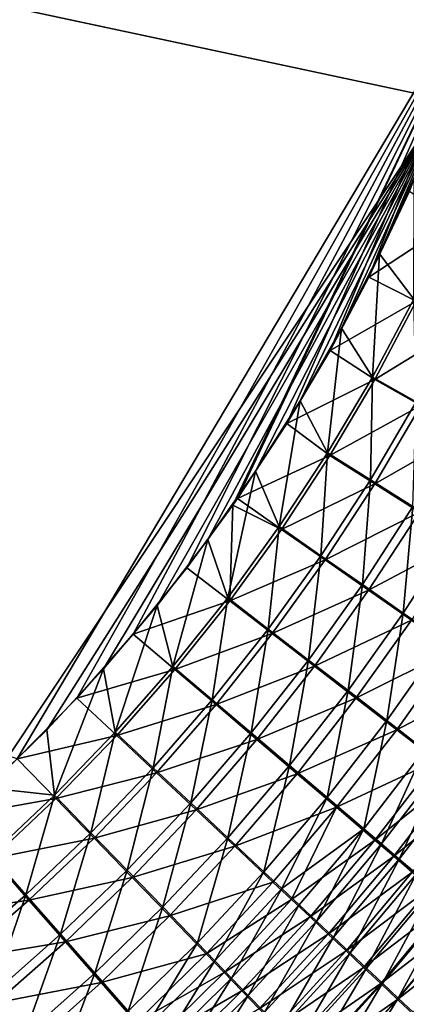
# Model space of a CAD drawing. Header units: metres. Extents: x -900 to 900, y -400 to 400.
# Tile 174 of 241: x 521 to 550, y -207 to -132. Entities that reach past the tile are written whole.
import ezdxf

# ---------------------------------------------------------------- set-up
doc = ezdxf.new("R2010")
doc.units = ezdxf.units.M

msp = doc.modelspace()

# ---------------------------------------------------------------- linework, layer by layer
at = {"layer": 'top'}
for points in [[(63.257637, -33.784927, -500.496002), (553.106445, -138.14418, -490.004761), (63.263184, -33.760246, -500.495972)], [(518.09021, -190.658234, -490.42038), (553.106445, -138.14418, -490.004761), (63.257637, -33.784927, -500.496002)], [(553.106445, -138.14418, -490.004761), (557.079407, -125.99765, -489.9729), (63.263184, -33.760246, -500.495972)], [(556.825012, -127.259506, -492.974121), (520.393921, -188.45813, -493.390167), (63.320282, -33.791721, -503.495331)], [(524.940674, -183.805832, -493.330048), (520.393921, -188.45813, -493.390167), (556.825012, -127.259506, -492.974121)], [(529.259338, -178.941071, -493.274384), (524.940674, -183.805832, -493.330048), (556.825012, -127.259506, -492.974121)], [(556.825012, -127.259506, -492.974121), (533.353516, -173.861588, -493.223022), (529.259338, -178.941071, -493.274384)], [(536.854431, -169.092468, -493.180328), (533.353516, -173.861588, -493.223022), (556.825012, -127.259506, -492.974121)], [(537.210266, -168.582886, -493.176056), (536.854431, -169.092468, -493.180328), (556.825012, -127.259506, -492.974121)], [(556.825012, -127.259506, -492.974121), (540.996582, -162.835785, -493.131531), (537.210266, -168.582886, -493.176056)], [(544.293823, -157.267899, -493.094208), (540.996582, -162.835785, -493.131531), (556.825012, -127.259506, -492.974121)], [(547.262329, -151.688629, -493.062073), (544.293823, -157.267899, -493.094208), (556.825012, -127.259506, -492.974121)], [(556.825012, -127.259506, -492.974121), (550.367432, -145.102188, -493.030304), (547.262329, -151.688629, -493.062073)], [(518.09021, -190.658234, -490.42038), (522.644226, -186.225739, -490.359344), (553.106445, -138.14418, -490.004761)], [(522.644226, -186.225739, -490.359344), (526.977783, -181.583008, -490.302704), (553.106445, -138.14418, -490.004761)], [(553.106445, -138.14418, -490.004761), (526.977783, -181.583008, -490.302704), (531.085754, -176.740479, -490.250458)], [(531.085754, -176.740479, -490.250458), (534.963257, -171.708542, -490.202545), (553.106445, -138.14418, -490.004761)], [(534.963257, -171.708542, -490.202545), (538.605225, -166.497635, -490.158966), (553.106445, -138.14418, -490.004761)], [(553.106445, -138.14418, -490.004761), (538.605225, -166.497635, -490.158966), (542.006714, -161.118149, -490.119659)], [(542.006714, -161.118149, -490.119659), (545.162659, -155.580505, -490.084595), (553.106445, -138.14418, -490.004761)], [(545.162659, -155.580505, -490.084595), (548.068054, -149.895493, -490.053741), (553.106445, -138.14418, -490.004761)], [(553.106445, -138.14418, -490.004761), (548.068054, -149.895493, -490.053741), (550.717773, -144.077728, -490.02713)], [(548.068054, -149.895493, -490.053741), (550.682861, -153.347855, -489.857574), (550.717773, -144.077728, -490.02713)], [(547.262329, -151.688629, -493.062073), (550.367432, -145.102188, -493.030304), (553.775757, -147.41246, -492.817841)], [(550.881714, -153.52005, -492.846985), (547.262329, -151.688629, -493.062073), (553.775757, -147.41246, -492.817841)], [(545.162659, -155.580505, -490.084595), (547.523926, -159.297791, -489.890869), (548.068054, -149.895493, -490.053741)], [(547.523926, -159.297791, -489.890869), (550.682861, -153.347855, -489.857574), (548.068054, -149.895493, -490.053741)], [(544.293823, -157.267899, -493.094208), (547.262329, -151.688629, -493.062073), (550.881714, -153.52005, -492.846985)], [(547.711365, -159.484451, -492.880371), (544.293823, -157.267899, -493.094208), (550.881714, -153.52005, -492.846985)], [(550.88147, -161.195419, -489.434326), (550.682861, -153.347855, -489.857574), (547.523926, -159.297791, -489.890869)], [(550.881714, -153.52005, -492.846985), (554.48822, -155.343185, -492.368805), (547.711365, -159.484451, -492.880371)], [(542.006714, -161.118149, -490.119659), (544.097229, -165.091232, -489.928375), (545.162659, -155.580505, -490.084595)], [(544.097229, -165.091232, -489.928375), (547.523926, -159.297791, -489.890869), (545.162659, -155.580505, -490.084595)], [(554.48822, -155.343185, -492.368805), (551.236633, -161.47966, -492.400848), (547.711365, -159.484451, -492.880371)], [(540.996582, -162.835785, -493.131531), (544.293823, -157.267899, -493.094208), (547.711365, -159.484451, -492.880371)], [(547.523926, -159.297791, -489.890869), (544.097229, -165.091232, -489.928375), (547.373291, -167.151505, -489.469696)], [(547.373291, -167.151505, -489.469696), (550.88147, -161.195419, -489.434326), (547.523926, -159.297791, -489.890869)], [(544.272766, -165.291595, -492.917938), (540.996582, -162.835785, -493.131531), (547.711365, -159.484451, -492.880371)], [(547.711365, -159.484451, -492.880371), (551.236633, -161.47966, -492.400848), (544.272766, -165.291595, -492.917938)], [(538.605225, -166.497635, -490.158966), (540.410706, -170.714218, -489.970032), (542.006714, -161.118149, -490.119659)], [(540.410706, -170.714218, -489.970032), (544.097229, -165.091232, -489.928375), (542.006714, -161.118149, -490.119659)], [(551.236633, -161.47966, -492.400848), (547.712219, -167.457825, -492.436188), (544.272766, -165.291595, -492.917938)], [(550.619202, -169.194733, -488.760132), (550.88147, -161.195419, -489.434326), (547.373291, -167.151505, -489.469696)], [(551.236633, -161.47966, -492.400848), (554.729858, -163.458435, -491.659668), (547.712219, -167.457825, -492.436188)], [(537.210266, -168.582886, -493.176056), (540.996582, -162.835785, -493.131531), (544.272766, -165.291595, -492.917938)], [(554.729858, -163.458435, -491.659668), (551.120056, -169.606125, -491.690887), (547.712219, -167.457825, -492.436188)], [(540.573792, -170.927414, -492.959686), (537.210266, -168.582886, -493.176056), (544.272766, -165.291595, -492.917938)], [(544.097229, -165.091232, -489.928375), (540.410706, -170.714218, -489.970032), (543.600586, -172.936569, -489.50827)], [(544.272766, -165.291595, -492.917938), (547.712219, -167.457825, -492.436188), (540.573792, -170.927414, -492.959686)], [(544.097229, -165.091232, -489.928375), (543.600586, -172.936569, -489.50827), (547.373291, -167.151505, -489.469696)], [(534.963257, -171.708542, -490.202545), (536.472107, -176.152863, -490.015869), (538.605225, -166.497635, -490.158966)], [(536.472107, -176.152863, -490.015869), (540.410706, -170.714218, -489.970032), (538.605225, -166.497635, -490.158966)], [(547.712219, -167.457825, -492.436188), (543.922607, -173.264053, -492.47467), (540.573792, -170.927414, -492.959686)], [(547.373291, -167.151505, -489.469696), (543.600586, -172.936569, -489.50827), (546.760803, -175.140396, -488.793304)], [(547.712219, -167.457825, -492.436188), (551.120056, -169.606125, -491.690887), (543.922607, -173.264053, -492.47467)], [(546.760803, -175.140396, -488.793304), (550.619202, -169.194733, -488.760132), (547.373291, -167.151505, -489.469696)], [(536.622437, -176.377823, -493.005585), (533.353516, -173.861588, -493.223022), (536.854431, -169.092468, -493.180328)], [(536.622437, -176.377823, -493.005585), (536.854431, -169.092468, -493.180328), (540.573792, -170.927414, -492.959686)], [(536.854431, -169.092468, -493.180328), (537.210266, -168.582886, -493.176056), (540.573792, -170.927414, -492.959686)], [(551.120056, -169.606125, -491.690887), (547.240295, -175.581207, -491.723663), (543.922607, -173.264053, -492.47467)], [(549.875183, -177.314392, -487.827606), (550.619202, -169.194733, -488.760132), (546.760803, -175.140396, -488.793304)], [(551.120056, -169.606125, -491.690887), (554.479065, -171.725586, -490.684692), (547.240295, -175.581207, -491.723663)], [(549.875183, -177.314392, -487.827606), (553.818665, -171.210526, -487.802185), (550.619202, -169.194733, -488.760132)], [(536.472107, -176.152863, -490.015869), (539.571106, -178.537125, -489.550049), (540.410706, -170.714218, -489.970032)], [(540.573792, -170.927414, -492.959686), (543.922607, -173.264053, -492.47467), (536.622437, -176.377823, -493.005585)], [(540.410706, -170.714218, -489.970032), (539.571106, -178.537125, -489.550049), (543.600586, -172.936569, -489.50827)], [(552.928223, -179.447769, -486.614502), (553.818665, -171.210526, -487.802185), (549.875183, -177.314392, -487.827606)], [(531.085754, -176.740479, -490.250458), (532.289368, -181.393188, -490.065796), (534.963257, -171.708542, -490.202545)], [(532.289368, -181.393188, -490.065796), (536.472107, -176.152863, -490.015869), (534.963257, -171.708542, -490.202545)], [(554.479065, -171.725586, -490.684692), (550.509766, -177.867004, -490.70929), (547.240295, -175.581207, -491.723663)], [(543.922607, -173.264053, -492.47467), (539.875549, -178.884705, -492.516296), (536.622437, -176.377823, -493.005585)], [(543.600586, -172.936569, -489.50827), (539.571106, -178.537125, -489.550049), (542.640747, -180.901321, -488.828064)], [(543.922607, -173.264053, -492.47467), (547.240295, -175.581207, -491.723663), (539.875549, -178.884705, -492.516296)], [(543.600586, -172.936569, -489.50827), (542.640747, -180.901321, -488.828064), (546.760803, -175.140396, -488.793304)], [(529.259338, -178.941071, -493.274384), (533.353516, -173.861588, -493.223022), (536.622437, -176.377823, -493.005585)], [(547.240295, -175.581207, -491.723663), (543.0979, -181.370483, -491.757843), (539.875549, -178.884705, -492.516296)], [(546.760803, -175.140396, -488.793304), (542.640747, -180.901321, -488.828064), (545.665222, -183.233185, -487.852417)], [(547.240295, -175.581207, -491.723663), (550.509766, -177.867004, -490.70929), (543.0979, -181.370483, -491.757843)], [(545.665222, -183.233185, -487.852417), (549.875183, -177.314392, -487.827606), (546.760803, -175.140396, -488.793304)], [(532.426697, -181.628784, -493.055542), (529.259338, -178.941071, -493.274384), (536.622437, -176.377823, -493.005585)], [(535.292358, -183.939667, -489.594971), (536.472107, -176.152863, -490.015869), (532.289368, -181.393188, -490.065796)], [(536.622437, -176.377823, -493.005585), (539.875549, -178.884705, -492.516296), (532.426697, -181.628784, -493.055542)], [(539.571106, -178.537125, -489.550049), (536.472107, -176.152863, -490.015869), (535.292358, -183.939667, -489.594971)], [(527.870422, -186.42131, -490.119781), (531.085754, -176.740479, -490.250458), (526.977783, -181.583008, -490.302704)], [(532.289368, -181.393188, -490.065796), (531.085754, -176.740479, -490.250458), (527.870422, -186.42131, -490.119781)], [(545.665222, -183.233185, -487.852417), (548.629211, -185.520981, -486.626495), (549.875183, -177.314392, -487.827606)], [(548.629211, -185.520981, -486.626495), (552.928223, -179.447769, -486.614502), (549.875183, -177.314392, -487.827606)], [(550.509766, -177.867004, -490.70929), (546.272827, -183.82225, -490.733002), (543.0979, -181.370483, -491.757843)], [(550.509766, -177.867004, -490.70929), (553.714905, -180.110062, -489.435028), (546.272827, -183.82225, -490.733002)], [(539.875549, -178.884705, -492.516296), (535.578796, -184.306183, -492.560974), (532.426697, -181.628784, -493.055542)], [(538.266357, -186.464417, -488.864288), (539.571106, -178.537125, -489.550049), (535.292358, -183.939667, -489.594971)], [(539.875549, -178.884705, -492.516296), (543.0979, -181.370483, -491.757843), (535.578796, -184.306183, -492.560974)], [(542.640747, -180.901321, -488.828064), (539.571106, -178.537125, -489.550049), (538.266357, -186.464417, -488.864288)], [(524.940674, -183.805832, -493.330048), (529.259338, -178.941071, -493.274384), (532.426697, -181.628784, -493.055542)], [(551.520264, -187.755005, -485.156647), (552.928223, -179.447769, -486.614502), (548.629211, -185.520981, -486.626495)], [(553.714905, -180.110062, -489.435028), (549.384216, -186.227661, -489.44519), (546.272827, -183.82225, -490.733002)], [(553.714905, -180.110062, -489.435028), (556.842163, -182.300995, -487.90741), (549.384216, -186.227661, -489.44519)], [(541.19574, -188.954193, -487.876434), (542.640747, -180.901321, -488.828064), (538.266357, -186.464417, -488.864288)], [(545.665222, -183.233185, -487.852417), (542.640747, -180.901321, -488.828064), (541.19574, -188.954193, -487.876434)], [(526.977783, -181.583008, -490.302704), (522.644226, -186.225739, -490.359344), (523.226501, -191.224335, -490.177795)], [(527.870422, -186.42131, -490.119781), (526.977783, -181.583008, -490.302704), (523.226501, -191.224335, -490.177795)], [(527.994629, -186.666229, -493.109589), (524.940674, -183.805832, -493.330048), (532.426697, -181.628784, -493.055542)], [(530.772095, -189.130692, -489.642944), (532.289368, -181.393188, -490.065796), (527.870422, -186.42131, -490.119781)], [(532.426697, -181.628784, -493.055542), (535.578796, -184.306183, -492.560974), (527.994629, -186.666229, -493.109589)], [(535.292358, -183.939667, -489.594971), (532.289368, -181.393188, -490.065796), (530.772095, -189.130692, -489.642944)], [(543.0979, -181.370483, -491.757843), (538.7005, -186.960754, -491.793396), (535.578796, -184.306183, -492.560974)], [(543.0979, -181.370483, -491.757843), (546.272827, -183.82225, -490.733002), (538.7005, -186.960754, -491.793396)], [(556.842163, -182.300995, -487.90741), (552.419067, -188.576553, -487.901184), (549.384216, -186.227661, -489.44519)], [(544.065613, -191.396286, -486.634796), (545.665222, -183.233185, -487.852417), (541.19574, -188.954193, -487.876434)], [(548.629211, -185.520981, -486.626495), (545.665222, -183.233185, -487.852417), (544.065613, -191.396286, -486.634796)], [(520.393921, -188.45813, -493.390167), (524.940674, -183.805832, -493.330048), (527.994629, -186.666229, -493.109589)], [(533.645081, -191.816605, -488.901947), (535.292358, -183.939667, -489.594971), (530.772095, -189.130692, -489.642944)], [(538.266357, -186.464417, -488.864288), (535.292358, -183.939667, -489.594971), (533.645081, -191.816605, -488.901947)], [(546.272827, -183.82225, -490.733002), (541.775391, -189.578537, -490.755646), (538.7005, -186.960754, -491.793396)], [(546.272827, -183.82225, -490.733002), (549.384216, -186.227661, -489.44519), (541.775391, -189.578537, -490.755646)], [(535.578796, -184.306183, -492.560974), (531.040161, -189.514893, -492.608643), (527.994629, -186.666229, -493.109589)], [(535.578796, -184.306183, -492.560974), (538.7005, -186.960754, -491.793396), (531.040161, -189.514893, -492.608643)], [(546.863586, -193.780182, -485.145935), (548.629211, -185.520981, -486.626495), (544.065613, -191.396286, -486.634796)], [(546.863586, -193.780182, -485.145935), (551.520264, -187.755005, -485.156647), (548.629211, -185.520981, -486.626495)], [(523.226501, -191.224335, -490.177795), (522.644226, -186.225739, -490.359344), (518.09021, -190.658234, -490.42038)], [(549.384216, -186.227661, -489.44519), (544.78772, -192.146164, -489.451294), (541.775391, -189.578537, -490.755646)], [(549.384216, -186.227661, -489.44519), (552.419067, -188.576553, -487.901184), (544.78772, -192.146164, -489.451294)], [(523.337769, -191.477264, -493.167603), (520.393921, -188.45813, -493.390167), (527.994629, -186.666229, -493.109589)], [(527.870422, -186.42131, -490.119781), (523.226501, -191.224335, -490.177795), (526.021057, -194.097519, -489.693878)], [(527.994629, -186.666229, -493.109589), (531.040161, -189.514893, -492.608643), (523.337769, -191.477264, -493.167603)], [(530.772095, -189.130692, -489.642944), (527.870422, -186.42131, -490.119781), (526.021057, -194.097519, -489.693878)], [(538.7005, -186.960754, -491.793396), (534.055603, -192.338882, -491.8302), (531.040161, -189.514893, -492.608643)], [(536.474121, -194.464737, -487.899506), (538.266357, -186.464417, -488.864288), (533.645081, -191.816605, -488.901947)], [(538.7005, -186.960754, -491.793396), (541.775391, -189.578537, -490.755646), (534.055603, -192.338882, -491.8302)], [(541.19574, -188.954193, -487.876434), (538.266357, -186.464417, -488.864288), (536.474121, -194.464737, -487.899506)], [(548.231995, -194.947205, -484.311096), (551.520264, -187.755005, -485.156647), (546.863586, -193.780182, -485.145935)], [(548.231995, -194.947205, -484.311096), (552.934692, -188.848984, -484.332489), (551.520264, -187.755005, -485.156647)], [(515.65564, -192.85997, -493.454346), (520.393921, -188.45813, -493.390167), (523.337769, -191.477264, -493.167603)], [(552.419067, -188.576553, -487.901184), (547.724609, -194.652588, -487.887207), (544.78772, -192.146164, -489.451294)], [(552.419067, -188.576553, -487.901184), (553.903809, -189.726761, -487.035431), (547.724609, -194.652588, -487.887207)], [(526.021057, -194.097519, -489.693878), (528.787292, -196.945404, -488.940765), (530.772095, -189.130692, -489.642944)], [(528.787292, -196.945404, -488.940765), (533.645081, -191.816605, -488.901947), (530.772095, -189.130692, -489.642944)], [(539.244446, -197.061325, -486.639191), (541.19574, -188.954193, -487.876434), (536.474121, -194.464737, -487.899506)], [(544.065613, -191.396286, -486.634796), (541.19574, -188.954193, -487.876434), (539.244446, -197.061325, -486.639191)], [(549.578064, -196.095947, -483.417175), (552.934692, -188.848984, -484.332489), (548.231995, -194.947205, -484.311096)], [(552.934692, -188.848984, -484.332489), (549.578064, -196.095947, -483.417175), (554.326477, -189.926071, -483.450012)], [(531.040161, -189.514893, -492.608643), (526.270569, -194.498108, -492.65921), (523.337769, -191.477264, -493.167603)], [(531.040161, -189.514893, -492.608643), (534.055603, -192.338882, -491.8302), (526.270569, -194.498108, -492.65921)], [(541.775391, -189.578537, -490.755646), (537.024841, -195.123108, -490.777069), (534.055603, -192.338882, -491.8302)], [(541.775391, -189.578537, -490.755646), (544.78772, -192.146164, -489.451294), (537.024841, -195.123108, -490.777069)], [(553.903809, -189.726761, -487.035431), (549.16095, -195.879593, -487.010193), (547.724609, -194.652588, -487.887207)], [(553.903809, -189.726761, -487.035431), (555.364807, -190.859222, -486.108429), (549.16095, -195.879593, -487.010193)], [(554.326477, -189.926071, -483.450012), (549.578064, -196.095947, -483.417175), (550.90033, -197.225174, -482.465118)], [(523.226501, -191.224335, -490.177795), (518.09021, -190.658234, -490.42038), (518.372864, -195.790604, -490.239655)], [(555.364807, -190.859222, -486.108429), (550.573853, -197.087372, -486.071136), (549.16095, -195.879593, -487.010193)], [(518.471558, -196.050323, -493.229462), (515.65564, -192.85997, -493.454346), (523.337769, -191.477264, -493.167603)], [(523.226501, -191.224335, -490.177795), (518.372864, -195.790604, -490.239655), (521.053833, -198.828476, -489.747498)], [(523.337769, -191.477264, -493.167603), (526.270569, -194.498108, -492.65921), (518.471558, -196.050323, -493.229462)], [(526.021057, -194.097519, -489.693878), (523.226501, -191.224335, -490.177795), (521.053833, -198.828476, -489.747498)], [(540.60376, -198.3367, -485.914398), (544.065613, -191.396286, -486.634796), (539.244446, -197.061325, -486.639191)], [(546.863586, -193.780182, -485.145935), (544.065613, -191.396286, -486.634796), (540.60376, -198.3367, -485.914398)], [(534.055603, -192.338882, -491.8302), (529.173706, -197.49234, -491.867981), (526.270569, -194.498108, -492.65921)], [(533.645081, -191.816605, -488.901947), (528.787292, -196.945404, -488.940765), (531.510193, -199.752487, -487.921326)], [(534.055603, -192.338882, -491.8302), (537.024841, -195.123108, -490.777069), (529.173706, -197.49234, -491.867981)], [(536.474121, -194.464737, -487.899506), (533.645081, -191.816605, -488.901947), (531.510193, -199.752487, -487.921326)], [(544.78772, -192.146164, -489.451294), (539.932495, -197.853149, -489.453033), (537.024841, -195.123108, -490.777069)], [(541.359131, -199.194077, -488.691559), (539.932495, -197.853149, -489.453033), (544.78772, -192.146164, -489.451294)], [(544.78772, -192.146164, -489.451294), (547.724609, -194.652588, -487.887207), (541.359131, -199.194077, -488.691559)], [(541.94397, -199.595032, -485.127747), (546.863586, -193.780182, -485.145935), (540.60376, -198.3367, -485.914398)], [(543.263672, -200.834961, -484.280182), (546.863586, -193.780182, -485.145935), (541.94397, -199.595032, -485.127747)], [(543.263672, -200.834961, -484.280182), (548.231995, -194.947205, -484.311096), (546.863586, -193.780182, -485.145935)], [(526.270569, -194.498108, -492.65921), (521.284912, -199.244263, -492.712402), (518.471558, -196.050323, -493.229462)], [(521.053833, -198.828476, -489.747498), (523.706848, -201.839066, -488.980408), (526.021057, -194.097519, -489.693878)], [(526.270569, -194.498108, -492.65921), (529.173706, -197.49234, -491.867981), (521.284912, -199.244263, -492.712402)], [(523.706848, -201.839066, -488.980408), (528.787292, -196.945404, -488.940765), (526.021057, -194.097519, -489.693878)], [(536.474121, -194.464737, -487.899506), (531.510193, -199.752487, -487.921326), (534.175171, -202.503922, -486.639191)], [(536.474121, -194.464737, -487.899506), (534.175171, -202.503922, -486.639191), (539.244446, -197.061325, -486.639191)], [(547.724609, -194.652588, -487.887207), (542.765747, -200.517075, -487.865143), (541.359131, -199.194077, -488.691559)], [(547.724609, -194.652588, -487.887207), (549.16095, -195.879593, -487.010193), (542.765747, -200.517075, -487.865143)], [(537.024841, -195.123108, -490.777069), (532.03125, -200.443665, -490.796936), (529.173706, -197.49234, -491.867981)], [(537.024841, -195.123108, -490.777069), (539.932495, -197.853149, -489.453033), (532.03125, -200.443665, -490.796936)], [(544.56134, -202.055161, -483.372711), (548.231995, -194.947205, -484.311096), (543.263672, -200.834961, -484.280182)], [(544.56134, -202.055161, -483.372711), (549.578064, -196.095947, -483.417175), (548.231995, -194.947205, -484.311096)], [(518.471558, -196.050323, -493.229462), (521.284912, -199.244263, -492.712402), (513.411926, -200.373917, -493.294983)], [(521.053833, -198.828476, -489.747498), (518.372864, -195.790604, -490.239655), (515.885315, -203.311935, -489.80365)], [(549.16095, -195.879593, -487.010193), (544.150818, -201.820709, -486.974731), (542.765747, -200.517075, -487.865143)], [(549.16095, -195.879593, -487.010193), (550.573853, -197.087372, -486.071136), (544.150818, -201.820709, -486.974731)], [(549.578064, -196.095947, -483.417175), (544.56134, -202.055161, -483.372711), (545.835571, -203.254257, -482.406189)], [(550.90033, -197.225174, -482.465118), (549.578064, -196.095947, -483.417175), (545.835571, -203.254257, -482.406189)], [(529.173706, -197.49234, -491.867981), (524.068848, -202.40947, -491.906433), (521.284912, -199.244263, -492.712402)], [(528.787292, -196.945404, -488.940765), (523.706848, -201.839066, -488.980408), (526.317078, -204.805618, -487.941284)], [(529.173706, -197.49234, -491.867981), (532.03125, -200.443665, -490.796936), (524.068848, -202.40947, -491.906433)], [(531.510193, -199.752487, -487.921326), (528.787292, -196.945404, -488.940765), (526.317078, -204.805618, -487.941284)], [(534.175171, -202.503922, -486.639191), (535.482239, -203.854919, -485.901764), (539.244446, -197.061325, -486.639191)], [(539.244446, -197.061325, -486.639191), (535.482239, -203.854919, -485.901764), (540.60376, -198.3367, -485.914398)], [(550.573853, -197.087372, -486.071136), (545.512756, -203.103577, -486.021332), (544.150818, -201.820709, -486.974731)], [(550.573853, -197.087372, -486.071136), (551.961731, -198.274628, -485.070984), (545.512756, -203.103577, -486.021332)], [(550.90033, -197.225174, -482.465118), (545.835571, -203.254257, -482.406189), (547.085022, -204.430939, -481.381622)], [(552.197388, -198.333649, -481.455811), (550.90033, -197.225174, -482.465118), (547.085022, -204.430939, -481.381622)], [(539.932495, -197.853149, -489.453033), (534.828064, -203.336456, -489.449921), (532.03125, -200.443665, -490.796936)], [(539.932495, -197.853149, -489.453033), (541.359131, -199.194077, -488.691559), (534.828064, -203.336456, -489.449921)], [(540.60376, -198.3367, -485.914398), (535.482239, -203.854919, -485.901764), (536.770508, -205.187515, -485.101379)], [(541.94397, -199.595032, -485.127747), (540.60376, -198.3367, -485.914398), (536.770508, -205.187515, -485.101379)], [(551.961731, -198.274628, -485.070984), (546.850098, -204.364273, -485.005951), (545.512756, -203.103577, -486.021332)], [(551.961731, -198.274628, -485.070984), (553.32312, -199.440063, -484.010712), (546.850098, -204.364273, -485.005951)], [(547.085022, -204.430939, -481.381622), (548.308167, -205.583878, -480.300018), (552.197388, -198.333649, -481.455811)], [(548.308167, -205.583878, -480.300018), (553.467712, -199.420151, -480.390289), (552.197388, -198.333649, -481.455811)], [(515.885315, -203.311935, -489.80365), (518.417847, -206.485901, -489.020477), (521.053833, -198.828476, -489.747498)], [(518.417847, -206.485901, -489.020477), (523.706848, -201.839066, -488.980408), (521.053833, -198.828476, -489.747498)], [(521.284912, -199.244263, -492.712402), (516.098083, -203.74176, -492.767975), (513.411926, -200.373917, -493.294983)], [(521.284912, -199.244263, -492.712402), (524.068848, -202.40947, -491.906433), (516.098083, -203.74176, -492.767975)], [(526.317078, -204.805618, -487.941284), (528.870361, -207.712143, -486.633972), (531.510193, -199.752487, -487.921326)], [(531.510193, -199.752487, -487.921326), (528.870361, -207.712143, -486.633972), (534.175171, -202.503922, -486.639191)], [(541.359131, -199.194077, -488.691559), (536.199768, -204.756851, -488.67514), (534.828064, -203.336456, -489.449921)], [(541.359131, -199.194077, -488.691559), (542.765747, -200.517075, -487.865143), (536.199768, -204.756851, -488.67514)], [(541.94397, -199.595032, -485.127747), (536.770508, -205.187515, -485.101379), (538.038513, -206.500229, -484.239044)], [(538.038513, -206.500229, -484.239044), (543.263672, -200.834961, -484.280182), (541.94397, -199.595032, -485.127747)], [(553.32312, -199.440063, -484.010712), (548.161377, -205.601379, -483.929596), (546.850098, -204.364273, -485.005951)], [(553.32312, -199.440063, -484.010712), (554.656494, -200.582382, -482.891327), (548.161377, -205.601379, -483.929596)], [(553.467712, -199.420151, -480.390289), (548.308167, -205.583878, -480.300018), (549.503845, -206.711868, -479.162598)], [(554.710144, -200.483551, -479.269714), (553.467712, -199.420151, -480.390289), (549.503845, -206.711868, -479.162598)], [(532.03125, -200.443665, -490.796936), (526.807922, -205.528397, -490.814636), (524.068848, -202.40947, -491.906433)], [(532.03125, -200.443665, -490.796936), (534.828064, -203.336456, -489.449921), (526.807922, -205.528397, -490.814636)], [(542.765747, -200.517075, -487.865143), (537.551697, -206.157883, -487.834229), (536.199768, -204.756851, -488.67514)], [(542.765747, -200.517075, -487.865143), (544.150818, -201.820709, -486.974731), (537.551697, -206.157883, -487.834229)], [(554.656494, -200.582382, -482.891327), (549.445129, -206.813522, -482.793274), (548.161377, -205.601379, -483.929596)], [(554.656494, -200.582382, -482.891327), (555.96051, -201.700409, -481.714172), (549.445129, -206.813522, -482.793274)], [(554.710144, -200.483551, -479.269714), (549.503845, -206.711868, -479.162598), (550.670776, -207.813721, -477.970734)], [(539.284912, -207.791641, -483.315704), (543.263672, -200.834961, -484.280182), (538.038513, -206.500229, -484.239044)], [(539.284912, -207.791641, -483.315704), (544.56134, -202.055161, -483.372711), (543.263672, -200.834961, -484.280182)], [(523.706848, -201.839066, -488.980408), (518.417847, -206.485901, -489.020477), (520.908264, -209.61235, -487.958862)], [(526.317078, -204.805618, -487.941284), (523.706848, -201.839066, -488.980408), (520.908264, -209.61235, -487.958862)], [(544.150818, -201.820709, -486.974731), (538.882385, -207.538025, -486.928223), (537.551697, -206.157883, -487.834229)], [(544.150818, -201.820709, -486.974731), (545.512756, -203.103577, -486.021332), (538.882385, -207.538025, -486.928223)], [(544.56134, -202.055161, -483.372711), (539.284912, -207.791641, -483.315704), (540.508301, -209.060303, -482.332367)], [(545.835571, -203.254257, -482.406189), (544.56134, -202.055161, -483.372711), (540.508301, -209.060303, -482.332367)], [(555.96051, -201.700409, -481.714172), (550.700012, -207.999435, -481.598358), (549.445129, -206.813522, -482.793274)], [(524.068848, -202.40947, -491.906433), (518.75531, -207.078659, -491.945099), (516.098083, -203.74176, -492.767975)], [(524.068848, -202.40947, -491.906433), (526.807922, -205.528397, -490.814636), (518.75531, -207.078659, -491.945099)], [(534.175171, -202.503922, -486.639191), (528.870361, -207.712143, -486.633972), (530.122009, -209.138718, -485.881958)], [(530.122009, -209.138718, -485.881958), (535.482239, -203.854919, -485.901764), (534.175171, -202.503922, -486.639191)], [(534.828064, -203.336456, -489.449921), (529.487183, -208.584152, -489.441071), (526.807922, -205.528397, -490.814636)], [(534.828064, -203.336456, -489.449921), (536.199768, -204.756851, -488.67514), (529.487183, -208.584152, -489.441071)], [(545.512756, -203.103577, -486.021332), (540.19043, -208.895752, -485.95816), (538.882385, -207.538025, -486.928223)], [(545.512756, -203.103577, -486.021332), (546.850098, -204.364273, -485.005951), (540.19043, -208.895752, -485.95816)], [(545.835571, -203.254257, -482.406189), (540.508301, -209.060303, -482.332367), (541.707275, -210.304764, -481.290009)], [(547.085022, -204.430939, -481.381622), (545.835571, -203.254257, -482.406189), (541.707275, -210.304764, -481.290009)], [(535.482239, -203.854919, -485.901764), (530.122009, -209.138718, -485.881958), (531.355164, -210.545425, -485.065765)], [(536.770508, -205.187515, -485.101379), (535.482239, -203.854919, -485.901764), (531.355164, -210.545425, -485.065765)], [(546.850098, -204.364273, -485.005951), (541.474243, -210.229538, -484.925049), (540.19043, -208.895752, -485.95816)], [(546.850098, -204.364273, -485.005951), (548.161377, -205.601379, -483.929596), (541.474243, -210.229538, -484.925049)], [(547.085022, -204.430939, -481.381622), (541.707275, -210.304764, -481.290009), (542.880432, -211.523605, -480.189667)], [(548.308167, -205.583878, -480.300018), (547.085022, -204.430939, -481.381622), (542.880432, -211.523605, -480.189667)], [(520.908264, -209.61235, -487.958862), (523.342773, -212.673996, -486.622711), (526.317078, -204.805618, -487.941284)], [(523.342773, -212.673996, -486.622711), (528.870361, -207.712143, -486.633972), (526.317078, -204.805618, -487.941284)], [(536.199768, -204.756851, -488.67514), (530.800537, -210.083969, -488.65094), (529.487183, -208.584152, -489.441071)], [(536.199768, -204.756851, -488.67514), (537.551697, -206.157883, -487.834229), (530.800537, -210.083969, -488.65094)], [(532.568359, -211.93071, -484.18634), (536.770508, -205.187515, -485.101379), (531.355164, -210.545425, -485.065765)], [(536.770508, -205.187515, -485.101379), (532.568359, -211.93071, -484.18634), (538.038513, -206.500229, -484.239044)], [(526.807922, -205.528397, -490.814636), (521.368347, -210.36557, -490.82962), (518.75531, -207.078659, -491.945099)], [(526.807922, -205.528397, -490.814636), (529.487183, -208.584152, -489.441071), (521.368347, -210.36557, -490.82962)], [(548.161377, -205.601379, -483.929596), (542.732422, -211.537888, -483.829895), (541.474243, -210.229538, -484.925049)], [(548.161377, -205.601379, -483.929596), (549.445129, -206.813522, -482.793274), (542.732422, -211.537888, -483.829895)], [(548.308167, -205.583878, -480.300018), (542.880432, -211.523605, -480.189667), (544.02655, -212.71553, -479.032654)], [(549.503845, -206.711868, -479.162598), (548.308167, -205.583878, -480.300018), (544.02655, -212.71553, -479.032654)], [(520.908264, -209.61235, -487.958862), (518.417847, -206.485901, -489.020477), (515.29718, -214.160858, -487.97345)], [(537.551697, -206.157883, -487.834229), (532.094482, -211.562897, -487.793365), (530.800537, -210.083969, -488.65094)], [(537.551697, -206.157883, -487.834229), (538.882385, -207.538025, -486.928223), (532.094482, -211.562897, -487.793365)], [(538.038513, -206.500229, -484.239044), (532.568359, -211.93071, -484.18634), (533.760376, -213.293015, -483.244751)], [(533.760376, -213.293015, -483.244751), (539.284912, -207.791641, -483.315704), (538.038513, -206.500229, -484.239044)], [(518.75531, -207.078659, -491.945099), (521.368347, -210.36557, -490.82962), (513.247314, -211.488235, -491.983673)], [(549.445129, -206.813522, -482.793274), (543.963501, -212.819275, -482.673859), (542.732422, -211.537888, -483.829895)], [(549.445129, -206.813522, -482.793274), (550.700012, -207.999435, -481.598358), (543.963501, -212.819275, -482.673859)], [(549.503845, -206.711868, -479.162598), (544.02655, -212.71553, -479.032654), (545.144409, -213.879272, -477.820343)], [(550.670776, -207.813721, -477.970734), (549.503845, -206.711868, -479.162598), (545.144409, -213.879272, -477.820343)]]:
    msp.add_3dface(points, dxfattribs=at)

doc.saveas('drawing.dxf')
